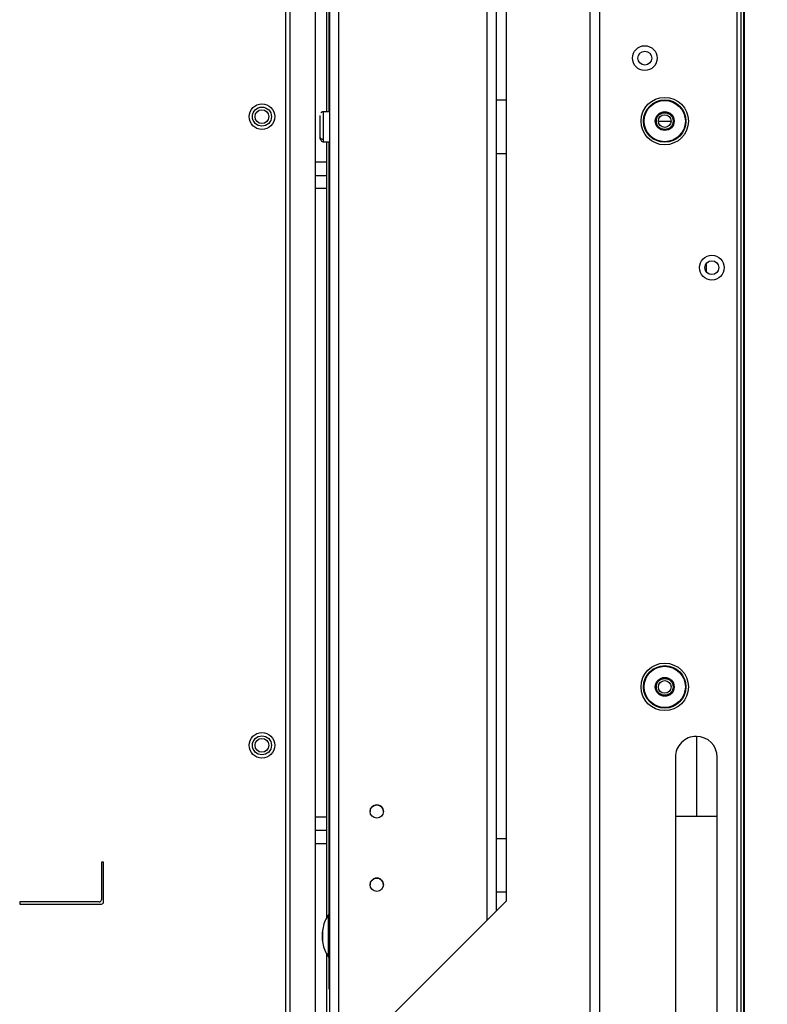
# Model space of a CAD drawing. Header units: millimetres. Extents: x 256 to 1374, y 313 to 1176.
# Tile 57 of 212: x 800 to 859, y 629 to 708. Entities that reach past the tile are written whole.
import ezdxf

# ---------------------------------------------------------------- set-up
doc = ezdxf.new("R2010")
doc.units = ezdxf.units.MM
doc.header["$PDSIZE"] = -1
doc.styles.add('SLDTEXTSTYLE0', font='ARIAL.TTF', dxfattribs={"width": 0.948})
doc.dimstyles.new('SLDDIMSTYLE1', dxfattribs={"dimtxt": 5.650301, "dimasz": 4.572, "dimexe": 0, "dimexo": 0.0625, "dimgap": 1.412575, "dimtad": 0, "dimtih": 1, "dimtoh": 1, "dimdec": 1, "dimlfac": 3, "dimrnd": 1e-09, "dimzin": 12, "dimdsep": 46, "dimtxsty": 'SLDTEXTSTYLE0', "dimsah": 1, "dimcen": 0.09, "dimadec": 0, "dimazin": 3, "dimtfac": 1, "dimtofl": 0, "dimtmove": 0, "dimatfit": 3, "dimfxl": 1, "dimfrac": 2, "dimtolj": 1, "dimtzin": 12, "dimarcsym": 0})

# ---------------------------------------------------------------- blocks, each defined once
blk = doc.blocks.new('*D29')
at = {"color": 0, "linetype": 'Continuous', "lineweight": -2}
for p, q in [((820.592, 797.273), (914.366, 797.273)), ((914.366, 792.701), (914.366, 713.16)), ((914.366, 613.952), (914.366, 693.493)), ((820.596, 609.38), (914.366, 609.38))]:
    blk.add_line(p, q, dxfattribs=at)
at = {"color": 0}
for points in [[(915.128, 792.701), (913.604, 792.701), (914.366, 797.273)], [(913.604, 613.952), (915.128, 613.952), (914.366, 609.38)]]:
    blk.add_solid(points, dxfattribs=at)
at = {"layer": 'Defpoints', "color": 0}
for p in [(820.529, 797.273), (820.533, 609.38), (914.366, 609.38)]:
    blk.add_point(p, dxfattribs=at)
at = {"color": 0, "lineweight": 0, "insert": (914.366, 711.748), "char_height": 5.6503, "attachment_point": 2, "style": 'SLDTEXTSTYLE0'}
blk.add_mtext('\\A1;563.7\\P(22.19)', dxfattribs=at)
blk = doc.blocks.new('*D30')
at = {"color": 0, "linetype": 'Continuous', "lineweight": -2}
for p, q in [((837.806, 784.839), (876.266, 784.839)), ((876.266, 780.267), (876.266, 713.182)), ((876.266, 626.43), (876.266, 693.515)), ((837.806, 621.858), (876.266, 621.858))]:
    blk.add_line(p, q, dxfattribs=at)
at = {"color": 0}
for points in [[(877.028, 780.267), (875.504, 780.267), (876.266, 784.839)], [(875.504, 626.43), (877.028, 626.43), (876.266, 621.858)]]:
    blk.add_solid(points, dxfattribs=at)
at = {"layer": 'Defpoints', "color": 0}
for p in [(837.744, 784.839), (837.744, 621.858), (876.266, 621.858)]:
    blk.add_point(p, dxfattribs=at)
at = {"color": 0, "lineweight": 0, "insert": (876.266, 711.769), "char_height": 5.6503, "attachment_point": 2, "style": 'SLDTEXTSTYLE0'}
blk.add_mtext('\\A1;488.9\\P(19.25)', dxfattribs=at)

msp = doc.modelspace()

# ---------------------------------------------------------------- linework, layer by layer
at = {"color": 7, "linetype": 'Continuous', "lineweight": 30}
for p, q in [((856.5902, 812.7353), (856.5902, 586.762)), ((856.9236, 586.9977), (856.9236, 812.4996)), ((857.1419, 592.829), (857.1419, 806.6688)), ((857.1886, 592.829), (857.1886, 806.6688)), ((844.9092, 614.4498), (844.9092, 792.2468)), ((845.6687, 614.4454), (845.6687, 792.2425)), ((824.1711, 783.0493), (824.1711, 626.1034)), ((820.7102, 622.9686), (820.7102, 777.2153)), ((821.0436, 623.2043), (821.0436, 776.9796)), ((837.4667, 636.9391), (837.4667, 769.7539)), ((838.2604, 637.7327), (838.2604, 768.9639)), ((823.0469, 762.4182), (823.0469, 696.4622)), ((823.9325, 762.24), (823.9325, 700.469)), ((824.1677, 700.9237), (824.1677, 762.24)), ((824.1711, 700.9237), (824.1677, 700.9237)), ((824.1677, 700.469), (824.1677, 700.9237)), ((838.2604, 701.4004), (837.4667, 701.4004)), ((824.1711, 700.469), (823.6798, 700.469)), ((850.3436, 699.7386), (850.8436, 699.7386)), ((850.8436, 699.7386), (851.3436, 699.7386)), ((823.6798, 698.0984), (824.1711, 698.0984)), ((823.9325, 698.0984), (823.9325, 696.4622)), ((824.1677, 696.5315), (824.1677, 698.0984)), ((837.4667, 697.167), (838.2604, 697.167)), ((823.9325, 696.4622), (823.0469, 696.4622)), ((823.0469, 696.4622), (823.0469, 695.3963)), ((823.9325, 696.4622), (823.9325, 695.3963)), ((824.1677, 695.9201), (824.1677, 696.5315)), ((823.0469, 695.3963), (823.0469, 694.374)), ((823.9325, 695.3963), (823.0469, 695.3963)), ((823.9325, 695.3963), (823.9325, 694.374)), ((824.1677, 694.3867), (824.1677, 695.9201)), ((823.9325, 694.374), (823.0469, 694.374)), ((823.0469, 694.374), (823.0469, 644.3861)), ((823.9325, 694.374), (823.9325, 644.3861)), ((824.1677, 632.8271), (824.1677, 694.3867)), ((854.1452, 688.4052), (854.1452, 687.7587)), ((853.3569, 650.802), (853.3569, 644.4686)), ((823.0469, 644.3861), (823.0469, 643.3278)), ((823.9325, 644.3861), (823.0469, 644.3861)), ((823.9325, 644.3861), (823.9325, 643.3278)), ((851.6902, 644.4686), (851.6902, 613.802)), ((855.0236, 613.802), (855.0236, 644.4686)), ((823.9325, 643.3278), (823.0469, 643.3278)), ((823.0469, 643.3278), (823.0469, 642.2695)), ((823.9325, 643.3278), (823.9325, 642.2695)), ((823.9325, 642.2695), (823.0469, 642.2695)), ((823.0469, 642.2695), (823.0469, 622.5195)), ((823.9325, 642.2695), (823.9325, 636.3397)), ((838.2604, 642.6674), (837.4667, 642.6674)), ((806.0436, 640.802), (806.0436, 637.802)), ((806.2102, 640.802), (806.0436, 640.802)), ((806.2102, 637.6353), (806.2102, 640.802)), ((837.4667, 638.434), (838.2604, 638.434)), ((805.8769, 637.6353), (799.5436, 637.6353)), ((799.5436, 637.6353), (799.5436, 637.4686)), ((799.5436, 637.4686), (806.0436, 637.4686)), ((821.327, 620.7997), (838.2604, 637.7327)), ((824.1677, 636.6117), (824.083, 636.6117)), ((824.083, 636.6117), (824.083, 635.6417)), ((823.6385, 635.4263), (823.6385, 634.4611)), ((824.083, 635.6417), (824.083, 633.2758)), ((823.9325, 633.5566), (823.9325, 623.4051)), ((824.083, 633.2758), (824.1677, 633.2758)), ((824.1677, 630.7104), (824.1677, 632.8271)), ((824.1711, 630.7104), (824.1677, 630.7104))]:
    msp.add_line(p, q, dxfattribs=at)
at = {"color": 8, "linetype": 'Continuous', "lineweight": 30}
for p, q in [((824.9305, 626.1078), (824.9305, 782.2899)), ((836.7072, 770.5134), (836.7072, 636.1796)), ((823.6798, 700.469), (823.6798, 698.2903)), ((823.6798, 698.2903), (823.6798, 698.0984)), ((824.1711, 696.5315), (824.1677, 696.5315)), ((824.1711, 695.9201), (824.1677, 695.9201)), ((824.1711, 694.3867), (824.1677, 694.3867)), ((851.6902, 644.4686), (853.3569, 644.4686)), ((853.3569, 644.4686), (855.0236, 644.4686)), ((824.1677, 632.8271), (824.1711, 632.8271))]:
    msp.add_line(p, q, dxfattribs=at)
at = {"color": 7, "linetype": 'Continuous', "lineweight": 30}
for centre, radius in [((849.2569, 704.7486), 0.9833), ((849.2569, 704.7486), 0.55), ((818.8102, 700.092), 1.0167), ((850.8436, 699.7386), 1.8878), ((850.8436, 699.7386), 1.6882), ((850.8436, 699.7386), 1.6383), ((818.8102, 700.092), 0.7562), ((818.8102, 700.092), 0.55), ((850.8436, 699.7386), 0.75), ((850.8436, 699.7386), 0.5), ((854.5902, 688.082), 0.9833), ((854.5902, 688.082), 0.55), ((850.8436, 654.7386), 1.8878), ((850.8436, 654.7386), 1.6882), ((850.8436, 654.7386), 1.6383), ((850.8436, 654.7386), 0.75), ((850.8436, 654.7386), 0.5), ((818.8102, 650.092), 1.0167), ((818.8102, 650.092), 0.7562), ((818.8102, 650.092), 0.55), ((827.9396, 644.8264), 0.5292), ((827.9396, 639.0057), 0.5292)]:
    msp.add_circle(centre, radius, dxfattribs=at)
for centre, radius, start, end in [((853.3569, 649.1353), 1.6667, 90, 180.019558), ((853.3569, 649.1353), 1.6667, 0.018976, 90), ((827.9396, 644.8228), 0.5292, 359.999513, 180.000487), ((827.9396, 639.002), 0.5292, 359.999872, 180.000128), ((805.8769, 637.802), 0.1667, 270, 0), ((806.0436, 637.6353), 0.1667, 270, 0)]:
    msp.add_arc(centre, radius, start, end, dxfattribs=at)
for points, knots in [([(823.4046, 700.1919), (823.4046, 700.1834), (823.4046, 700.1664), (823.4046, 700.0838), (823.4046, 699.9581), (823.4046, 699.7853), (823.4046, 699.5822), (823.4046, 699.3703), (823.4046, 699.163), (823.4046, 698.9282), (823.4046, 698.6937), (823.4046, 698.5738), (823.4046, 698.5209)], [0, 0, 0, 0, 0.0876551, 0.1752334, 0.2718411, 0.3714218, 0.4710023, 0.5676099, 0.6552643, 0.7428433, 0.8864605, 1, 1, 1, 1]), ([(823.6798, 700.469), (823.6452, 700.4653), (823.5921, 700.4595), (823.5275, 700.4257), (823.4994, 700.401), (823.4852, 700.3884)], [0, 0, 0, 0, 0.478925, 0.73668183, 1, 1, 1, 1]), ([(850.1769, 699.7386), (850.1869, 699.8259), (850.207, 700.0004), (850.3611, 700.2223), (850.5815, 700.3706), (850.8436, 700.4226), (851.1056, 700.3706), (851.326, 700.2223), (851.4802, 700.0004), (851.5002, 699.8259), (851.5102, 699.7386)], [0, 0, 0, 0, 0.1249998, 0.25000159, 0.37499504, 0.49999775, 0.62500046, 0.75000185, 0.87499833, 1, 1, 1, 1]), ([(851.5102, 699.7386), (851.5002, 699.6514), (851.4802, 699.4769), (851.326, 699.2549), (851.1056, 699.1067), (850.8436, 699.0546), (850.5815, 699.1067), (850.3611, 699.255), (850.207, 699.4769), (850.1869, 699.6514), (850.1769, 699.7386)], [0, 0, 0, 0, 0.1250017, 0.2499981, 0.3749995, 0.5000022, 0.625005, 0.7499984, 0.8750002, 1, 1, 1, 1]), ([(823.4046, 698.5209), (823.4046, 698.4773), (823.4046, 698.3914), (823.4047, 698.3598), (823.4051, 698.3647), (823.4108, 698.3603), (823.4162, 698.3517), (823.421, 698.3431), (823.4274, 698.331), (823.4353, 698.3159), (823.4447, 698.2985), (823.4601, 698.2711), (823.4835, 698.2339), (823.5296, 698.1728), (823.5968, 698.1123), (823.6513, 698.1031), (823.6798, 698.0984)], [0, 0, 0, 0, 0.1998866, 0.3942308, 0.5331619, 0.5783582, 0.5955105, 0.6097988, 0.6222964, 0.6344269, 0.6476037, 0.6627911, 0.700732, 0.7489998, 0.868481, 1, 1, 1, 1]), ([(823.4046, 698.5209), (823.4095, 698.4882), (823.4196, 698.4202), (823.494, 698.3428), (823.5866, 698.2978), (823.6495, 698.2927), (823.6798, 698.2903)], [0, 0, 0, 0, 0.2702608, 0.5624135, 0.7897278, 1, 1, 1, 1]), ([(850.1769, 654.7386), (850.1869, 654.8259), (850.207, 655.0004), (850.3611, 655.2223), (850.5815, 655.3706), (850.8436, 655.4226), (851.1056, 655.3706), (851.326, 655.2223), (851.4802, 655.0004), (851.5002, 654.8259), (851.5102, 654.7386)], [0, 0, 0, 0, 0.125, 0.2500011, 0.3749949, 0.4999978, 0.6250006, 0.7500023, 0.8749981, 1, 1, 1, 1]), ([(851.5102, 654.7386), (851.5002, 654.6514), (851.4802, 654.4769), (851.326, 654.2549), (851.1056, 654.1067), (850.8436, 654.0546), (850.5815, 654.1067), (850.3611, 654.255), (850.207, 654.4769), (850.1869, 654.6514), (850.1769, 654.7386)], [0, 0, 0, 0, 0.1250019, 0.2499977, 0.3749994, 0.5000022, 0.6250051, 0.7499989, 0.875, 1, 1, 1, 1]), ([(851.6902, 649.1353), (851.6902, 649.1165), (851.6902, 649.0784), (851.6902, 648.7686), (851.6902, 648.2787), (851.6902, 647.624), (851.6902, 646.8627), (851.6902, 646.0533), (851.6902, 645.2498), (851.6902, 644.7212), (851.6902, 644.4686)], [0, 0, 0, 0, 0.1296724, 0.263734, 0.3991915, 0.5328562, 0.661765, 0.7835381, 0.8965629, 1, 1, 1, 1]), ([(855.0236, 644.4686), (855.0236, 644.6578), (855.0236, 645.0725), (855.0236, 645.7401), (855.0236, 646.4858), (855.0236, 647.2665), (855.0236, 648.0134), (855.0236, 648.6302), (855.0236, 649.0538), (855.0236, 649.1081), (855.0236, 649.1353)], [0, 0, 0, 0, 0.077519, 0.169934, 0.277985, 0.4015992, 0.5394019, 0.6883558, 0.8437894, 1, 1, 1, 1]), ([(824.0848, 636.5923), (824.041, 636.5289), (823.8914, 636.3125), (823.7262, 635.888), (823.5991, 635.3388), (823.579, 634.7681), (823.6663, 634.2024), (823.8333, 633.6948), (824.0131, 633.4065), (824.0914, 633.2811)], [0, 0, 0, 0, 0.0658418, 0.2248613, 0.3854547, 0.5471865, 0.7099184, 0.8737514, 1, 1, 1, 1])]:
    msp.add_open_spline(points, degree=3, knots=knots, dxfattribs=at)

# ---------------------------------------------------------------- dimensions: what is measured, and where the dimension line sits
at = {"color": 7, "linetype": 'Continuous', "lineweight": 0}
for base, p1, p2, text, picture, middle in [((914.3662, 609.3804), (820.529, 797.273), (820.5333, 609.3804), '<>\\P(22.19)', '*D29', (914.3662, 703.3267)), ((876.2662, 621.858), (837.7439, 784.8386), (837.7439, 621.858), '<>\\P(19.25)', '*D30', (876.2662, 703.3483))]:
    dim = msp.add_linear_dim(base=base, p1=p1, p2=p2, angle=90, text=text, dimstyle='SLDDIMSTYLE1', dxfattribs=at)
    dim.commit()
    dim.dimension.update_dxf_attribs({"geometry": picture, "text_midpoint": middle, "dimtype": 160})

doc.saveas('drawing.dxf')
